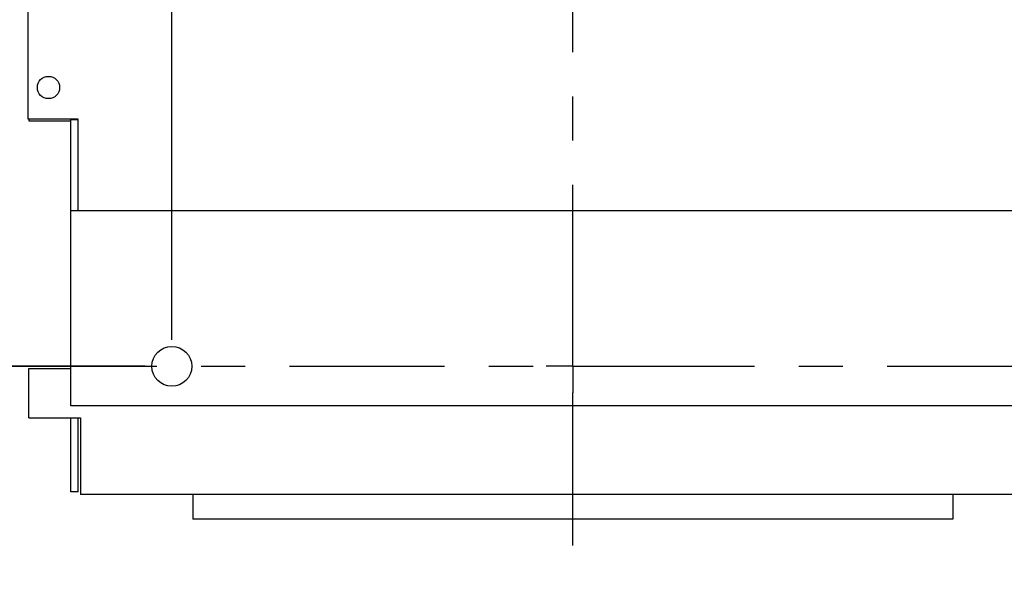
# Model space of a CAD drawing. Extents: x 0 to 17, y 0 to 11.
# Tile 1 of 67: x 1.1 to 3.4, y 2.7 to 4. Entities that reach past the tile are written whole.
import ezdxf
from ezdxf.enums import TextEntityAlignment as Align

# ---------------------------------------------------------------- set-up
doc = ezdxf.new("R2010")
doc.units = 0
doc.header["$LTSCALE"] = 0.935
doc.linetypes.add('CENTER', pattern=[0.6, 0.375, -0.075, 0.075, -0.075])
doc.layers.get('0').update_dxf_attribs({"linetype": 'CONTINUOUS'})
doc.layers.add('DEFAULT_1', color=7, linetype='CENTER')
doc.styles.add('TEXTSTYLE_0', font='arial.ttf', dxfattribs={"width": 0.8})
doc.dimstyles.new('DIMSTYLE_1', dxfattribs={"dimtxt": 0.12, "dimasz": 0.12, "dimexe": 0.18, "dimexo": 0.0625, "dimgap": 0.09, "dimtad": 0, "dimtih": 1, "dimtoh": 1, "dimdec": 1, "dimlfac": 7.0588235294, "dimzin": 4, "dimtxsty": 'STANDARD', "dimcen": 0.09, "dimazin": 3, "dimtp": 0.1, "dimtm": 0.1, "dimtfac": 1, "dimtdec": 1, "dimtofl": 0, "dimtmove": 0, "dimatfit": 3, "dimtolj": 1, "dimtzin": 4})

# ---------------------------------------------------------------- blocks, each defined once
blk = doc.blocks.new('*D0')
at = {"color": 2, "linetype": 'CONTINUOUS'}
for p, q in [((1.4856566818, 3.2419252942), (1.4856566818, 5.6360941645)), ((1.611146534, 5.1859029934), (1.611146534, 5.6360941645)), ((1.4856566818, 5.5760941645), (1.2394595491, 5.5760941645)), ((1.611146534, 5.5760941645), (1.791146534, 5.5760941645))]:
    blk.add_line(p, q, dxfattribs=at)
for points in [[(1.3656566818, 5.5460941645), (1.4856566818, 5.5760941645), (1.3656566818, 5.6060941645)], [(1.731146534, 5.6060941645), (1.611146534, 5.5760941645), (1.731146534, 5.5460941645)]]:
    blk.add_solid(points, dxfattribs=at)
at = {"color": 2, "linetype": 'CONTINUOUS', "style": 'TEXTSTYLE_0'}
for s, width, p, p2 in [('.89', 0.6468401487, (0.7605747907, 5.5160941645), (0.9934372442, 5.5160941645)), ('[', 0.3866171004, (0.7605747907, 5.3360941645), (0.8069688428, 5.3360941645)), ('22,5', 0.6793680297, (0.8069688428, 5.3360941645), (1.133065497, 5.3360941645)), (']', 0.3866171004, (1.133065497, 5.3360941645), (1.1794595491, 5.3360941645))]:
    blk.add_text(s, height=0.12, dxfattribs=dict(at, width=width)).set_placement(p, p2, align=Align.FIT)
blk = doc.blocks.new('*D1')
at = {"color": 2, "linetype": 'CONTINUOUS'}
for p, q in [((1.551146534, 5.1259029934), (0.6571243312, 5.1259029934)), ((0.7171243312, 5.1259029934), (0.7171243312, 4.3319184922)), ((0.7171243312, 3.1819252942), (0.7171243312, 3.9599184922)), ((1.4256566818, 3.1819252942), (0.6571243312, 3.1819252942))]:
    blk.add_line(p, q, dxfattribs=at)
for points in [[(0.7471243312, 5.0059029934), (0.7171243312, 5.1259029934), (0.6871243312, 5.0059029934)], [(0.6871243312, 3.3019252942), (0.7171243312, 3.1819252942), (0.7471243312, 3.3019252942)]]:
    blk.add_solid(points, dxfattribs=at)
at = {"color": 2, "linetype": 'CONTINUOUS', "style": 'TEXTSTYLE_0'}
for s, width, p, p2 in [('13.72', 0.6988847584, (0.4610648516, 4.1759184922), (0.8803957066, 4.1759184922)), ('[', 0.3866171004, (0.4610648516, 3.9959184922), (0.5074589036, 3.9959184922)), ('348,5', 0.6988847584, (0.5074589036, 3.9959184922), (0.9267897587, 3.9959184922)), (']', 0.3866171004, (0.9267897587, 3.9959184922), (0.9731838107, 3.9959184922))]:
    blk.add_text(s, height=0.12, dxfattribs=dict(at, width=width)).set_placement(p, p2, align=Align.FIT)

msp = doc.modelspace()

# ---------------------------------------------------------------- linework, layer by layer
at = {"color": 7, "linetype": 'CONTINUOUS'}
for p, q in [((1.1610503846, 3.7406784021), (1.1610503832, 4.4925156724)), ((1.2737144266, 3.7406784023), (1.1610503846, 3.7406784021)), ((1.1621658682, 3.7406784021), (1.1621658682, 3.7374371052)), ((1.2569821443, 3.092686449), (1.2569821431, 3.7406784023)), ((1.2737144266, 3.7395629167), (1.2569821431, 3.7395629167)), ((1.2737144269, 3.5333032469), (1.2737144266, 3.7406784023)), ((1.1621658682, 3.7374371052), (1.2569821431, 3.7374371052)), ((6.7340162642, 3.5333032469), (1.2569821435, 3.5333032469)), ((1.1621658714, 3.0652518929), (1.1621658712, 3.1768004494)), ((1.1621658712, 3.1768004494), (1.2569821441, 3.1768004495)), ((6.734016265, 3.092686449), (1.2569821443, 3.092686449)), ((1.1621658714, 3.0652518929), (1.2792918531, 3.0652518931)), ((1.2569821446, 2.8978111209), (1.2569821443, 3.0652518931)), ((1.2737144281, 2.8978111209), (1.2737144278, 3.0652518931)), ((1.2792918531, 3.0652518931), (1.2792918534, 2.8923516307)), ((1.2737144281, 2.8978111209), (1.2569821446, 2.8978111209)), ((3.5046855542, 2.8923516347), (1.2792918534, 2.8923516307)), ((1.5329220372, 2.8923516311), (1.5329220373, 2.8365773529)), ((3.2510553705, 2.8923516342), (3.2510553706, 2.836577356)), ((3.2510553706, 2.836577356), (1.5329220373, 2.8365773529))]:
    msp.add_line(p, q, dxfattribs=at)
for centre, radius in [((1.2067852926, 3.8126272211), 0.0250984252), ((1.4856566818, 3.1819252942), 0.045058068)]:
    msp.add_circle(centre, radius, dxfattribs=at)
at = {"color": 4, "linetype": 'CONTINUOUS'}
msp.add_open_spline([(0.2175, 10.8), (0.2175006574, 10.8000004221), (0.2175042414, 10.7999998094), (0.2175090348, 10.8000001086), (0.2175185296, 10.7999999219), (0.2175315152, 10.8000000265), (0.2175473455, 10.7999999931), (0.2175683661, 10.800000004), (0.2175946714, 10.7999999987), (0.2176367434, 10.8000000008), (0.217689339, 10.7999999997), (0.2177524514, 10.8000000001), (0.2178155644, 10.8), (0.2178997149, 10.8), (0.218004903, 10.8), (0.2181311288, 10.8), (0.2182994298, 10.8), (0.2185098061, 10.8), (0.2187622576, 10.8), (0.2190147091, 10.8), (0.2192671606, 10.8), (0.2196037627, 10.8), (0.2200245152, 10.8), (0.2205294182, 10.8), (0.2210343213, 10.8), (0.2217075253, 10.8), (0.2225490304, 10.8), (0.2235588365, 10.8), (0.2245686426, 10.8), (0.2255784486, 10.8), (0.2265882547, 10.8), (0.2279346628, 10.8), (0.229617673, 10.8), (0.2316372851, 10.8), (0.2336568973, 10.8), (0.2356765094, 10.8), (0.2376961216, 10.8), (0.2397157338, 10.8), (0.24240855, 10.8), (0.2457745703, 10.8), (0.2498137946, 10.8), (0.2538530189, 10.8), (0.2578922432, 10.8), (0.2619314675, 10.8), (0.2673171, 10.8), (0.2740491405, 10.8), (0.2821275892, 10.8), (0.2902060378, 10.8), (0.2982844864, 10.8), (0.3063629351, 10.8), (0.3144413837, 10.8), (0.3225198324, 10.8), (0.3332910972, 10.8), (0.3467551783, 10.8), (0.3629120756, 10.8), (0.3790689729, 10.8), (0.3952258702, 10.8), (0.4113827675, 10.8), (0.4275396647, 10.8), (0.4490821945, 10.8), (0.4760103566, 10.8), (0.5083241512, 10.8), (0.5406379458, 10.8), (0.5729517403, 10.8), (0.6052655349, 10.8), (0.6375793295, 10.8), (0.6698931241, 10.8), (0.7022069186, 10.8), (0.7452919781, 10.8), (0.7991483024, 10.8), (0.8637758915, 10.8), (0.9284034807, 10.8), (0.9930310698, 10.8), (1.057658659, 10.8), (1.1222862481, 10.8), (1.1869138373, 10.8), (1.2730839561, 10.8), (1.3807966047, 10.8), (1.510051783, 10.8), (1.6393069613, 10.8), (1.7685621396, 10.8), (1.8978173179, 10.8), (2.0270724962, 10.8), (2.1563276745, 10.8), (2.2855828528, 10.8), (2.4148380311, 10.8), (2.5871782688, 10.8), (2.802603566, 10.8), (3.0611139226, 10.8), (3.3196242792, 10.8), (3.5781346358, 10.8), (3.8366449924, 10.8), (4.095155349, 10.8), (4.3536657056, 10.8), (4.6121760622, 10.8), (4.9568565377, 10.8), (5.387707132, 10.8), (5.9047278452, 10.8), (6.4217485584, 10.8), (6.9387692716, 10.8), (7.4557899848, 10.8), (7.972810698, 10.8), (8.4898314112, 10.8), (9.0068521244, 10.8), (9.5238728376, 10.8), (10.0408935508, 10.8), (10.557914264, 10.8), (11.0749349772, 10.8), (11.5919556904, 10.8), (12.0228062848, 10.8), (12.3674867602, 10.8), (12.6259971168, 10.8), (12.8845074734, 10.8), (13.14301783, 10.8), (13.4015281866, 10.8), (13.6600385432, 10.8), (13.9185488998, 10.8), (14.1770592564, 10.8), (14.3924845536, 10.8), (14.5648247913, 10.8), (14.6940799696, 10.8), (14.8233351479, 10.8), (14.9525903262, 10.8), (15.0818455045, 10.8), (15.2111006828, 10.8), (15.3403558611, 10.8), (15.4696110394, 10.8), (15.5988662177, 10.8), (15.7065788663, 10.8), (15.7927489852, 10.8), (15.8573765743, 10.8), (15.9220041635, 10.8), (15.9866317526, 10.8), (16.0512593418, 10.8), (16.1158869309, 10.8), (16.1805145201, 10.8), (16.2343708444, 10.8), (16.2774559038, 10.8), (16.3097696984, 10.8), (16.342083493, 10.8), (16.3743972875, 10.8), (16.4067110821, 10.8), (16.4390248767, 10.8), (16.4713386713, 10.8), (16.5036524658, 10.8), (16.530580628, 10.8), (16.5521231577, 10.8), (16.568280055, 10.8), (16.5844369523, 10.8), (16.6005938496, 10.8), (16.6167507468, 10.8), (16.6329076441, 10.8), (16.6463717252, 10.8), (16.6571429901, 10.8), (16.6652214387, 10.8), (16.6732998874, 10.8), (16.681378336, 10.8), (16.6894567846, 10.8), (16.6975352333, 10.8), (16.7056136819, 10.8), (16.7123457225, 10.8), (16.7177313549, 10.8), (16.7217705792, 10.8), (16.7258098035, 10.8), (16.7298490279, 10.8), (16.7338882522, 10.8), (16.7372542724, 10.8), (16.7399470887, 10.8), (16.7419667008, 10.8), (16.743986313, 10.8), (16.7460059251, 10.8), (16.7480255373, 10.8), (16.7500451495, 10.8), (16.7517281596, 10.8), (16.7530745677, 10.8), (16.7540843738, 10.8), (16.7550941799, 10.8), (16.7561039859, 10.8), (16.757113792, 10.8), (16.7579552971, 10.8), (16.7586285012, 10.8), (16.7591334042, 10.8), (16.7596383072, 10.8), (16.7600590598, 10.8), (16.7603956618, 10.8), (16.7606481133, 10.8), (16.7609005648, 10.8), (16.7611530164, 10.8), (16.7613633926, 10.8), (16.7615316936, 10.8), (16.7616579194, 10.8), (16.7617631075, 10.8), (16.761847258, 10.8), (16.761910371, 10.8000000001), (16.7619734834, 10.7999999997), (16.7620260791, 10.8000000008), (16.762068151, 10.7999999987), (16.7620944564, 10.800000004), (16.762115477, 10.7999999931), (16.7621313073, 10.8000000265), (16.7621442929, 10.7999999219), (16.7621537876, 10.8000001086), (16.7621585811, 10.7999998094), (16.762163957, 10.8000007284), (16.7621625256, 10.7999972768), (16.7621629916, 10.7999941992), (16.7621627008, 10.799988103), (16.7621628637, 10.7999797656), (16.7621628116, 10.7999696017), (16.7621628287, 10.7999561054), (16.7621628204, 10.7999392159), (16.7621628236, 10.7999122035), (16.762162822, 10.7998784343), (16.7621628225, 10.7998379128), (16.7621628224, 10.7997973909), (16.7621628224, 10.7997433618), (16.7621628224, 10.7996758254), (16.7621628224, 10.7995947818), (16.7621628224, 10.7994867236), (16.7621628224, 10.7993516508), (16.7621628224, 10.7991895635), (16.7621628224, 10.7990274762), (16.7621628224, 10.7988653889), (16.7621628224, 10.7986492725), (16.7621628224, 10.798379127), (16.7621628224, 10.7980549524), (16.7621628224, 10.7977307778), (16.7621628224, 10.797298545), (16.7621628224, 10.796758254), (16.7621628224, 10.7961099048), (16.7621628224, 10.7954615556), (16.7621628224, 10.7948132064), (16.7621628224, 10.7941648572), (16.7621628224, 10.7933003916), (16.7621628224, 10.7922198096), (16.7621628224, 10.7909231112), (16.7621628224, 10.7896264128), (16.7621628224, 10.7883297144), (16.7621628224, 10.787033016), (16.7621628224, 10.7857363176), (16.7621628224, 10.7840073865), (16.7621628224, 10.7818462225), (16.7621628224, 10.7792528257), (16.7621628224, 10.7766594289), (16.7621628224, 10.7740660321), (16.7621628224, 10.7714726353), (16.7621628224, 10.7680147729), (16.7621628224, 10.7636924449), (16.7621628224, 10.7585056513), (16.7621628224, 10.7533188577), (16.7621628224, 10.7481320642), (16.7621628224, 10.7429452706), (16.7621628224, 10.737758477), (16.7621628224, 10.7325716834), (16.7621628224, 10.7256559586), (16.7621628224, 10.7170113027), (16.7621628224, 10.7066377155), (16.7621628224, 10.6962641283), (16.7621628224, 10.6858905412), (16.7621628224, 10.675516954), (16.7621628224, 10.6651433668), (16.7621628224, 10.6513119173), (16.7621628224, 10.6340226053), (16.7621628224, 10.613275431), (16.7621628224, 10.5925282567), (16.7621628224, 10.5717810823), (16.7621628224, 10.551033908), (16.7621628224, 10.5302867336), (16.7621628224, 10.5095395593), (16.7621628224, 10.488792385), (16.7621628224, 10.4611294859), (16.7621628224, 10.426550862), (16.7621628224, 10.3850565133), (16.7621628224, 10.3435621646), (16.7621628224, 10.302067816), (16.7621628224, 10.2605734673), (16.7621628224, 10.2190791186), (16.7621628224, 10.17758477), (16.7621628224, 10.1222589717), (16.7621628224, 10.0531017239), (16.7621628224, 9.9701130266), (16.7621628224, 9.8871243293), (16.7621628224, 9.8041356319), (16.7621628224, 9.7211469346), (16.7621628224, 9.6381582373), (16.7621628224, 9.5551695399), (16.7621628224, 9.4721808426), (16.7621628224, 9.3891921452), (16.7621628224, 9.2785405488), (16.7621628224, 9.1402260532), (16.7621628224, 8.9742486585), (16.7621628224, 8.8082712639), (16.7621628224, 8.6422938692), (16.7621628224, 8.4763164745), (16.7621628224, 8.3103390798), (16.7621628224, 8.1443616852), (16.7621628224, 7.9783842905), (16.7621628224, 7.7570810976), (16.7621628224, 7.4804521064), (16.7621628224, 7.1484973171), (16.7621628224, 6.8165425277), (16.7621628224, 6.4845877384), (16.7621628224, 6.152632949), (16.7621628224, 5.8206781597), (16.7621628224, 5.4887233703), (16.7621628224, 5.156768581), (16.7621628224, 4.8248137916), (16.7621628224, 4.4928590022), (16.7621628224, 4.1609042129), (16.7621628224, 3.8289494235), (16.7621628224, 3.4969946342), (16.7621628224, 3.220365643), (16.7621628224, 2.9990624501), (16.7621628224, 2.8330850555), (16.7621628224, 2.6671076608), (16.7621628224, 2.5011302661), (16.7621628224, 2.3351528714), (16.7621628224, 2.1691754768), (16.7621628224, 2.0031980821), (16.7621628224, 1.8372206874), (16.7621628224, 1.6989061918), (16.7621628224, 1.5882545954), (16.7621628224, 1.505265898), (16.7621628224, 1.4222772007), (16.7621628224, 1.3392885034), (16.7621628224, 1.256299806), (16.7621628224, 1.1733111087), (16.7621628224, 1.0903224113), (16.7621628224, 1.007333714), (16.7621628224, 0.9243450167), (16.7621628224, 0.8551877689), (16.7621628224, 0.7998619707), (16.7621628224, 0.758367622), (16.7621628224, 0.7168732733), (16.7621628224, 0.6753789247), (16.7621628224, 0.633884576), (16.7621628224, 0.5923902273), (16.7621628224, 0.5508958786), (16.7621628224, 0.5163172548), (16.7621628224, 0.4886543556), (16.7621628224, 0.4679071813), (16.7621628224, 0.447160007), (16.7621628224, 0.4264128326), (16.7621628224, 0.4056656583), (16.7621628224, 0.384918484), (16.7621628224, 0.3641713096), (16.7621628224, 0.3434241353), (16.7621628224, 0.3261348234), (16.7621628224, 0.3123033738), (16.7621628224, 0.3019297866), (16.7621628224, 0.2915561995), (16.7621628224, 0.2811826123), (16.7621628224, 0.2708090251), (16.7621628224, 0.260435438), (16.7621628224, 0.251790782), (16.7621628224, 0.2448750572), (16.7621628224, 0.2396882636), (16.7621628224, 0.23450147), (16.7621628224, 0.2293146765), (16.7621628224, 0.2241278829), (16.7621628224, 0.2189410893), (16.7621628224, 0.2137542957), (16.7621628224, 0.2094319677), (16.7621628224, 0.2059741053), (16.7621628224, 0.2033807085), (16.7621628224, 0.2007873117), (16.7621628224, 0.198193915), (16.7621628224, 0.1956005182), (16.7621628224, 0.1934393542), (16.7621628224, 0.191710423), (16.7621628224, 0.1904137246), (16.7621628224, 0.1891170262), (16.7621628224, 0.1878203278), (16.7621628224, 0.1865236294), (16.7621628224, 0.185226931), (16.7621628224, 0.184146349), (16.7621628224, 0.1832818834), (16.7621628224, 0.1826335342), (16.7621628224, 0.181985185), (16.7621628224, 0.1813368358), (16.7621628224, 0.1806884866), (16.7621628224, 0.1801481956), (16.7621628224, 0.1797159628), (16.7621628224, 0.1793917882), (16.7621628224, 0.1790676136), (16.7621628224, 0.1787974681), (16.7621628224, 0.1785813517), (16.7621628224, 0.1784192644), (16.7621628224, 0.1782571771), (16.7621628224, 0.1780950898), (16.7621628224, 0.1779600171), (16.7621628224, 0.1778519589), (16.7621628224, 0.1777709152), (16.7621628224, 0.1777033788), (16.7621628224, 0.1776493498), (16.7621628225, 0.1776088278), (16.762162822, 0.1775683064), (16.7621628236, 0.1775345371), (16.7621628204, 0.1775075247), (16.7621628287, 0.1774906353), (16.7621628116, 0.1774771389), (16.7621628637, 0.177466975), (16.7621627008, 0.1774586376), (16.7621629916, 0.1774525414), (16.7621625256, 0.1774494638), (16.762163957, 0.1774460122), (16.7621585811, 0.1774469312), (16.7621537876, 0.177446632), (16.7621442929, 0.1774468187), (16.7621313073, 0.1774467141), (16.762115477, 0.1774467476), (16.7620944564, 0.1774467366), (16.762068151, 0.1774467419), (16.7620260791, 0.1774467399), (16.7619734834, 0.1774467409), (16.761910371, 0.1774467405), (16.761847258, 0.1774467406), (16.7617631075, 0.1774467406), (16.7616579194, 0.1774467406), (16.7615316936, 0.1774467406), (16.7613633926, 0.1774467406), (16.7611530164, 0.1774467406), (16.7609005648, 0.1774467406), (16.7606481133, 0.1774467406), (16.7603956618, 0.1774467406), (16.7600590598, 0.1774467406), (16.7596383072, 0.1774467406), (16.7591334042, 0.1774467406), (16.7586285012, 0.1774467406), (16.7579552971, 0.1774467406), (16.757113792, 0.1774467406), (16.7561039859, 0.1774467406), (16.7550941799, 0.1774467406), (16.7540843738, 0.1774467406), (16.7530745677, 0.1774467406), (16.7517281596, 0.1774467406), (16.7500451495, 0.1774467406), (16.7480255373, 0.1774467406), (16.7460059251, 0.1774467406), (16.743986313, 0.1774467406), (16.7419667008, 0.1774467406), (16.7399470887, 0.1774467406), (16.7372542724, 0.1774467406), (16.7338882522, 0.1774467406), (16.7298490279, 0.1774467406), (16.7258098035, 0.1774467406), (16.7217705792, 0.1774467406), (16.7177313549, 0.1774467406), (16.7123457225, 0.1774467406), (16.7056136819, 0.1774467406), (16.6975352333, 0.1774467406), (16.6894567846, 0.1774467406), (16.681378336, 0.1774467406), (16.6732998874, 0.1774467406), (16.6652214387, 0.1774467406), (16.6571429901, 0.1774467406), (16.6463717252, 0.1774467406), (16.6329076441, 0.1774467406), (16.6167507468, 0.1774467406), (16.6005938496, 0.1774467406), (16.5844369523, 0.1774467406), (16.568280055, 0.1774467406), (16.5521231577, 0.1774467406), (16.530580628, 0.1774467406), (16.5036524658, 0.1774467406), (16.4713386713, 0.1774467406), (16.4390248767, 0.1774467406), (16.4067110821, 0.1774467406), (16.3743972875, 0.1774467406), (16.342083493, 0.1774467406), (16.3097696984, 0.1774467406), (16.2774559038, 0.1774467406), (16.2343708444, 0.1774467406), (16.1805145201, 0.1774467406), (16.1158869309, 0.1774467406), (16.0512593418, 0.1774467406), (15.9866317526, 0.1774467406), (15.9220041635, 0.1774467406), (15.8573765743, 0.1774467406), (15.7927489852, 0.1774467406), (15.7065788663, 0.1774467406), (15.5988662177, 0.1774467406), (15.4696110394, 0.1774467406), (15.3403558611, 0.1774467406), (15.2111006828, 0.1774467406), (15.0818455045, 0.1774467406), (14.9525903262, 0.1774467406), (14.8233351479, 0.1774467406), (14.6940799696, 0.1774467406), (14.5648247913, 0.1774467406), (14.3924845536, 0.1774467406), (14.1770592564, 0.1774467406), (13.9185488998, 0.1774467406), (13.6600385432, 0.1774467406), (13.4015281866, 0.1774467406), (13.14301783, 0.1774467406), (12.8845074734, 0.1774467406), (12.6259971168, 0.1774467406), (12.3674867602, 0.1774467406), (12.0228062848, 0.1774467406), (11.5919556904, 0.1774467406), (11.0749349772, 0.1774467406), (10.557914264, 0.1774467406), (10.0408935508, 0.1774467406), (9.5238728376, 0.1774467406), (9.0068521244, 0.1774467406), (8.4898314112, 0.1774467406), (7.972810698, 0.1774467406), (7.4557899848, 0.1774467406), (6.9387692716, 0.1774467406), (6.4217485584, 0.1774467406), (5.9047278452, 0.1774467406), (5.387707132, 0.1774467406), (4.9568565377, 0.1774467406), (4.6121760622, 0.1774467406), (4.3536657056, 0.1774467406), (4.095155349, 0.1774467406), (3.8366449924, 0.1774467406), (3.5781346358, 0.1774467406), (3.3196242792, 0.1774467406), (3.0611139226, 0.1774467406), (2.802603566, 0.1774467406), (2.5871782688, 0.1774467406), (2.4148380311, 0.1774467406), (2.2855828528, 0.1774467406), (2.1563276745, 0.1774467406), (2.0270724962, 0.1774467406), (1.8978173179, 0.1774467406), (1.7685621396, 0.1774467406), (1.6393069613, 0.1774467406), (1.510051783, 0.1774467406), (1.3807966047, 0.1774467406), (1.2730839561, 0.1774467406), (1.1869138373, 0.1774467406), (1.1222862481, 0.1774467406), (1.057658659, 0.1774467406), (0.9930310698, 0.1774467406), (0.9284034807, 0.1774467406), (0.8637758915, 0.1774467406), (0.7991483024, 0.1774467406), (0.7452919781, 0.1774467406), (0.7022069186, 0.1774467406), (0.6698931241, 0.1774467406), (0.6375793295, 0.1774467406), (0.6052655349, 0.1774467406), (0.5729517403, 0.1774467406), (0.5406379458, 0.1774467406), (0.5083241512, 0.1774467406), (0.4760103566, 0.1774467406), (0.4490821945, 0.1774467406), (0.4275396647, 0.1774467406), (0.4113827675, 0.1774467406), (0.3952258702, 0.1774467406), (0.3790689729, 0.1774467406), (0.3629120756, 0.1774467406), (0.3467551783, 0.1774467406), (0.3332910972, 0.1774467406), (0.3225198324, 0.1774467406), (0.3144413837, 0.1774467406), (0.3063629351, 0.1774467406), (0.2982844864, 0.1774467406), (0.2902060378, 0.1774467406), (0.2821275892, 0.1774467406), (0.2740491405, 0.1774467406), (0.2673171, 0.1774467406), (0.2619314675, 0.1774467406), (0.2578922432, 0.1774467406), (0.2538530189, 0.1774467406), (0.2498137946, 0.1774467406), (0.2457745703, 0.1774467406), (0.24240855, 0.1774467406), (0.2397157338, 0.1774467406), (0.2376961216, 0.1774467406), (0.2356765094, 0.1774467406), (0.2336568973, 0.1774467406), (0.2316372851, 0.1774467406), (0.229617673, 0.1774467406), (0.2279346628, 0.1774467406), (0.2265882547, 0.1774467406), (0.2255784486, 0.1774467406), (0.2245686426, 0.1774467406), (0.2235588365, 0.1774467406), (0.2225490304, 0.1774467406), (0.2217075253, 0.1774467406), (0.2210343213, 0.1774467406), (0.2205294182, 0.1774467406), (0.2200245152, 0.1774467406), (0.2196037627, 0.1774467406), (0.2192671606, 0.1774467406), (0.2190147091, 0.1774467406), (0.2187622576, 0.1774467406), (0.2185098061, 0.1774467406), (0.2182994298, 0.1774467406), (0.2181311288, 0.1774467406), (0.218004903, 0.1774467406), (0.2178997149, 0.1774467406), (0.2178155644, 0.1774467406), (0.2177524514, 0.1774467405), (0.217689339, 0.1774467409), (0.2176367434, 0.1774467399), (0.2175946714, 0.1774467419), (0.2175683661, 0.1774467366), (0.2175473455, 0.1774467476), (0.2175315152, 0.1774467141), (0.2175185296, 0.1774468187), (0.2175090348, 0.177446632), (0.2175042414, 0.1774469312), (0.2174988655, 0.1774460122), (0.2175002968, 0.1774494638), (0.2174998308, 0.1774525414), (0.2175001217, 0.1774586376), (0.2174999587, 0.177466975), (0.2175000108, 0.1774771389), (0.2174999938, 0.1774906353), (0.2175000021, 0.1775075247), (0.2174999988, 0.1775345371), (0.2175000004, 0.1775683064), (0.2174999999, 0.1776088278), (0.2175, 0.1776493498), (0.2175, 0.1777033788), (0.2175, 0.1777709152), (0.2175, 0.1778519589), (0.2175, 0.1779600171), (0.2175, 0.1780950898), (0.2175, 0.1782571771), (0.2175, 0.1784192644), (0.2175, 0.1785813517), (0.2175, 0.1787974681), (0.2175, 0.1790676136), (0.2175, 0.1793917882), (0.2175, 0.1797159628), (0.2175, 0.1801481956), (0.2175, 0.1806884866), (0.2175, 0.1813368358), (0.2175, 0.181985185), (0.2175, 0.1826335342), (0.2175, 0.1832818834), (0.2175, 0.184146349), (0.2175, 0.185226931), (0.2175, 0.1865236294), (0.2175, 0.1878203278), (0.2175, 0.1891170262), (0.2175, 0.1904137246), (0.2175, 0.191710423), (0.2175, 0.1934393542), (0.2175, 0.1956005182), (0.2175, 0.198193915), (0.2175, 0.2007873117), (0.2175, 0.2033807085), (0.2175, 0.2059741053), (0.2175, 0.2094319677), (0.2175, 0.2137542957), (0.2175, 0.2189410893), (0.2175, 0.2241278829), (0.2175, 0.2293146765), (0.2175, 0.23450147), (0.2175, 0.2396882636), (0.2175, 0.2448750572), (0.2175, 0.251790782), (0.2175, 0.260435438), (0.2175, 0.2708090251), (0.2175, 0.2811826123), (0.2175, 0.2915561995), (0.2175, 0.3019297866), (0.2175, 0.3123033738), (0.2175, 0.3261348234), (0.2175, 0.3434241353), (0.2175, 0.3641713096), (0.2175, 0.384918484), (0.2175, 0.4056656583), (0.2175, 0.4264128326), (0.2175, 0.447160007), (0.2175, 0.4679071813), (0.2175, 0.4886543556), (0.2175, 0.5163172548), (0.2175, 0.5508958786), (0.2175, 0.5923902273), (0.2175, 0.633884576), (0.2175, 0.6753789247), (0.2175, 0.7168732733), (0.2175, 0.758367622), (0.2175, 0.7998619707), (0.2175, 0.8551877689), (0.2175, 0.9243450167), (0.2175, 1.007333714), (0.2175, 1.0903224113), (0.2175, 1.1733111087), (0.2175, 1.256299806), (0.2175, 1.3392885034), (0.2175, 1.4222772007), (0.2175, 1.505265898), (0.2175, 1.5882545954), (0.2175, 1.6989061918), (0.2175, 1.8372206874), (0.2175, 2.0031980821), (0.2175, 2.1691754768), (0.2175, 2.3351528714), (0.2175, 2.5011302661), (0.2175, 2.6671076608), (0.2175, 2.8330850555), (0.2175, 2.9990624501), (0.2175, 3.220365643), (0.2175, 3.4969946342), (0.2175, 3.8289494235), (0.2175, 4.1609042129), (0.2175, 4.4928590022), (0.2175, 4.8248137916), (0.2175, 5.156768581), (0.2175, 5.4887233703), (0.2175, 5.8206781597), (0.2175, 6.152632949), (0.2175, 6.4845877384), (0.2175, 6.8165425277), (0.2175, 7.1484973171), (0.2175, 7.4804521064), (0.2175, 7.7570810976), (0.2175, 7.9783842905), (0.2175, 8.1443616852), (0.2175, 8.3103390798), (0.2175, 8.4763164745), (0.2175, 8.6422938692), (0.2175, 8.8082712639), (0.2175, 8.9742486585), (0.2175, 9.1402260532), (0.2175, 9.2785405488), (0.2175, 9.3891921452), (0.2175, 9.4721808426), (0.2175, 9.5551695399), (0.2175, 9.6381582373), (0.2175, 9.7211469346), (0.2175, 9.8041356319), (0.2175, 9.8871243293), (0.2175, 9.9701130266), (0.2175, 10.0531017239), (0.2175, 10.1222589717), (0.2175, 10.17758477), (0.2175, 10.2190791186), (0.2175, 10.2605734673), (0.2175, 10.302067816), (0.2175, 10.3435621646), (0.2175, 10.3850565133), (0.2175, 10.426550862), (0.2175, 10.4611294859), (0.2175, 10.488792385), (0.2175, 10.5095395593), (0.2175, 10.5302867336), (0.2175, 10.551033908), (0.2175, 10.5717810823), (0.2175, 10.5925282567), (0.2175, 10.613275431), (0.2175, 10.6340226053), (0.2175, 10.6513119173), (0.2175, 10.6651433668), (0.2175, 10.675516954), (0.2175, 10.6858905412), (0.2175, 10.6962641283), (0.2175, 10.7066377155), (0.2175, 10.7170113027), (0.2175, 10.7256559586), (0.2175, 10.7325716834), (0.2175, 10.737758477), (0.2175, 10.7429452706), (0.2175, 10.7481320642), (0.2175, 10.7533188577), (0.2175, 10.7585056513), (0.2175, 10.7636924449), (0.2175, 10.7680147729), (0.2175, 10.7714726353), (0.2175, 10.7740660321), (0.2175, 10.7766594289), (0.2175, 10.7792528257), (0.2175, 10.7818462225), (0.2175, 10.7840073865), (0.2175, 10.7857363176), (0.2175, 10.787033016), (0.2175, 10.7883297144), (0.2175, 10.7896264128), (0.2175, 10.7909231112), (0.2175, 10.7922198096), (0.2175, 10.7933003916), (0.2175, 10.7941648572), (0.2175, 10.7948132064), (0.2175, 10.7954615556), (0.2175, 10.7961099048), (0.2175, 10.796758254), (0.2175, 10.797298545), (0.2175, 10.7977307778), (0.2175, 10.7980549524), (0.2175, 10.798379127), (0.2175, 10.7986492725), (0.2175, 10.7988653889), (0.2175, 10.7990274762), (0.2175, 10.7991895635), (0.2175, 10.7993516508), (0.2175, 10.7994867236), (0.2175, 10.7995947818), (0.2175, 10.7996758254), (0.2175, 10.7997433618), (0.2175, 10.7997973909), (0.2174999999, 10.7998379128), (0.2175000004, 10.7998784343), (0.2174999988, 10.7999122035), (0.2175000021, 10.7999392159), (0.2174999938, 10.7999561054), (0.2175000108, 10.7999696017), (0.2174999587, 10.7999797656), (0.2175001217, 10.799988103), (0.2174998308, 10.7999941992), (0.2175002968, 10.7999972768), (0.2174993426, 10.7999995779), (0.2175, 10.8)], degree=3, knots=[0, 0, 0, 0, 5.96e-08, 1.192e-07, 2.384e-07, 4.768e-07, 7.153e-07, 9.537e-07, 1.4305e-06, 1.9073e-06, 2.861e-06, 3.8147e-06, 4.7684e-06, 5.722e-06, 7.6294e-06, 9.5367e-06, 1.14441e-05, 1.52588e-05, 1.90735e-05, 2.28882e-05, 2.67029e-05, 3.05176e-05, 3.8147e-05, 4.57764e-05, 5.34058e-05, 6.10352e-05, 7.62939e-05, 9.15527e-05, 0.0001068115, 0.0001220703, 0.0001373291, 0.0001525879, 0.0001831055, 0.000213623, 0.0002441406, 0.0002746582, 0.0003051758, 0.0003356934, 0.0003662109, 0.0004272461, 0.0004882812, 0.0005493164, 0.0006103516, 0.0006713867, 0.0007324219, 0.0008544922, 0.0009765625, 0.0010986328, 0.0012207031, 0.0013427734, 0.0014648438, 0.0015869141, 0.0017089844, 0.001953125, 0.0021972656, 0.0024414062, 0.0026855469, 0.0029296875, 0.0031738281, 0.0034179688, 0.00390625, 0.0043945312, 0.0048828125, 0.0053710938, 0.005859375, 0.0063476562, 0.0068359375, 0.0073242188, 0.0078125, 0.0087890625, 0.009765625, 0.0107421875, 0.01171875, 0.0126953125, 0.013671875, 0.0146484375, 0.015625, 0.017578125, 0.01953125, 0.021484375, 0.0234375, 0.025390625, 0.02734375, 0.029296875, 0.03125, 0.033203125, 0.03515625, 0.0390625, 0.04296875, 0.046875, 0.05078125, 0.0546875, 0.05859375, 0.0625, 0.06640625, 0.0703125, 0.078125, 0.0859375, 0.09375, 0.1015625, 0.109375, 0.1171875, 0.125, 0.1328125, 0.140625, 0.1484375, 0.15625, 0.1640625, 0.171875, 0.1796875, 0.18359375, 0.1875, 0.19140625, 0.1953125, 0.19921875, 0.203125, 0.20703125, 0.2109375, 0.21484375, 0.216796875, 0.21875, 0.220703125, 0.22265625, 0.224609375, 0.2265625, 0.228515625, 0.23046875, 0.232421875, 0.234375, 0.2353515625, 0.236328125, 0.2373046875, 0.23828125, 0.2392578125, 0.240234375, 0.2412109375, 0.2421875, 0.2426757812, 0.2431640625, 0.2436523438, 0.244140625, 0.2446289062, 0.2451171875, 0.2456054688, 0.24609375, 0.2465820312, 0.2468261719, 0.2470703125, 0.2473144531, 0.2475585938, 0.2478027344, 0.248046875, 0.2482910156, 0.2484130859, 0.2485351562, 0.2486572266, 0.2487792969, 0.2489013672, 0.2490234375, 0.2491455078, 0.2492675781, 0.2493286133, 0.2493896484, 0.2494506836, 0.2495117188, 0.2495727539, 0.2496337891, 0.2496643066, 0.2496948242, 0.2497253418, 0.2497558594, 0.249786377, 0.2498168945, 0.2498474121, 0.2498626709, 0.2498779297, 0.2498931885, 0.2499084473, 0.2499237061, 0.2499389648, 0.2499465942, 0.2499542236, 0.249961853, 0.2499694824, 0.2499732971, 0.2499771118, 0.2499809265, 0.2499847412, 0.2499885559, 0.2499904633, 0.2499923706, 0.249994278, 0.2499952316, 0.2499961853, 0.249997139, 0.2499980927, 0.2499985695, 0.2499990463, 0.2499992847, 0.2499995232, 0.2499997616, 0.2499998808, 0.2499999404, 0.25, 0.2500000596, 0.2500001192, 0.2500002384, 0.2500004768, 0.2500007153, 0.2500009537, 0.2500014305, 0.2500019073, 0.250002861, 0.2500038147, 0.2500047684, 0.250005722, 0.2500076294, 0.2500095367, 0.2500114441, 0.2500152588, 0.2500190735, 0.2500228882, 0.2500267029, 0.2500305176, 0.250038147, 0.2500457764, 0.2500534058, 0.2500610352, 0.2500762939, 0.2500915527, 0.2501068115, 0.2501220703, 0.2501373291, 0.2501525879, 0.2501831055, 0.250213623, 0.2502441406, 0.2502746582, 0.2503051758, 0.2503356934, 0.2503662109, 0.2504272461, 0.2504882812, 0.2505493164, 0.2506103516, 0.2506713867, 0.2507324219, 0.2508544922, 0.2509765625, 0.2510986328, 0.2512207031, 0.2513427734, 0.2514648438, 0.2515869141, 0.2517089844, 0.251953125, 0.2521972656, 0.2524414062, 0.2526855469, 0.2529296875, 0.2531738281, 0.2534179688, 0.25390625, 0.2543945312, 0.2548828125, 0.2553710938, 0.255859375, 0.2563476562, 0.2568359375, 0.2573242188, 0.2578125, 0.2587890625, 0.259765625, 0.2607421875, 0.26171875, 0.2626953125, 0.263671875, 0.2646484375, 0.265625, 0.267578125, 0.26953125, 0.271484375, 0.2734375, 0.275390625, 0.27734375, 0.279296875, 0.28125, 0.283203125, 0.28515625, 0.2890625, 0.29296875, 0.296875, 0.30078125, 0.3046875, 0.30859375, 0.3125, 0.31640625, 0.3203125, 0.328125, 0.3359375, 0.34375, 0.3515625, 0.359375, 0.3671875, 0.375, 0.3828125, 0.390625, 0.3984375, 0.40625, 0.4140625, 0.421875, 0.4296875, 0.43359375, 0.4375, 0.44140625, 0.4453125, 0.44921875, 0.453125, 0.45703125, 0.4609375, 0.46484375, 0.466796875, 0.46875, 0.470703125, 0.47265625, 0.474609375, 0.4765625, 0.478515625, 0.48046875, 0.482421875, 0.484375, 0.4853515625, 0.486328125, 0.4873046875, 0.48828125, 0.4892578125, 0.490234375, 0.4912109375, 0.4921875, 0.4926757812, 0.4931640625, 0.4936523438, 0.494140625, 0.4946289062, 0.4951171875, 0.4956054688, 0.49609375, 0.4965820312, 0.4968261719, 0.4970703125, 0.4973144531, 0.4975585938, 0.4978027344, 0.498046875, 0.4982910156, 0.4984130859, 0.4985351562, 0.4986572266, 0.4987792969, 0.4989013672, 0.4990234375, 0.4991455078, 0.4992675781, 0.4993286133, 0.4993896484, 0.4994506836, 0.4995117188, 0.4995727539, 0.4996337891, 0.4996643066, 0.4996948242, 0.4997253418, 0.4997558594, 0.499786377, 0.4998168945, 0.4998474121, 0.4998626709, 0.4998779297, 0.4998931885, 0.4999084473, 0.4999237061, 0.4999389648, 0.4999465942, 0.4999542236, 0.499961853, 0.4999694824, 0.4999732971, 0.4999771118, 0.4999809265, 0.4999847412, 0.4999885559, 0.4999904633, 0.4999923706, 0.499994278, 0.4999952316, 0.4999961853, 0.499997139, 0.4999980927, 0.4999985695, 0.4999990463, 0.4999992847, 0.4999995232, 0.4999997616, 0.4999998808, 0.4999999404, 0.5, 0.5000000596, 0.5000001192, 0.5000002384, 0.5000004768, 0.5000007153, 0.5000009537, 0.5000014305, 0.5000019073, 0.500002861, 0.5000038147, 0.5000047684, 0.500005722, 0.5000076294, 0.5000095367, 0.5000114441, 0.5000152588, 0.5000190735, 0.5000228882, 0.5000267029, 0.5000305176, 0.500038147, 0.5000457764, 0.5000534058, 0.5000610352, 0.5000762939, 0.5000915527, 0.5001068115, 0.5001220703, 0.5001373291, 0.5001525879, 0.5001831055, 0.500213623, 0.5002441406, 0.5002746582, 0.5003051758, 0.5003356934, 0.5003662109, 0.5004272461, 0.5004882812, 0.5005493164, 0.5006103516, 0.5006713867, 0.5007324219, 0.5008544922, 0.5009765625, 0.5010986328, 0.5012207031, 0.5013427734, 0.5014648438, 0.5015869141, 0.5017089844, 0.501953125, 0.5021972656, 0.5024414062, 0.5026855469, 0.5029296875, 0.5031738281, 0.5034179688, 0.50390625, 0.5043945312, 0.5048828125, 0.5053710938, 0.505859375, 0.5063476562, 0.5068359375, 0.5073242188, 0.5078125, 0.5087890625, 0.509765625, 0.5107421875, 0.51171875, 0.5126953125, 0.513671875, 0.5146484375, 0.515625, 0.517578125, 0.51953125, 0.521484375, 0.5234375, 0.525390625, 0.52734375, 0.529296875, 0.53125, 0.533203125, 0.53515625, 0.5390625, 0.54296875, 0.546875, 0.55078125, 0.5546875, 0.55859375, 0.5625, 0.56640625, 0.5703125, 0.578125, 0.5859375, 0.59375, 0.6015625, 0.609375, 0.6171875, 0.625, 0.6328125, 0.640625, 0.6484375, 0.65625, 0.6640625, 0.671875, 0.6796875, 0.68359375, 0.6875, 0.69140625, 0.6953125, 0.69921875, 0.703125, 0.70703125, 0.7109375, 0.71484375, 0.716796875, 0.71875, 0.720703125, 0.72265625, 0.724609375, 0.7265625, 0.728515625, 0.73046875, 0.732421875, 0.734375, 0.7353515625, 0.736328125, 0.7373046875, 0.73828125, 0.7392578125, 0.740234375, 0.7412109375, 0.7421875, 0.7426757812, 0.7431640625, 0.7436523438, 0.744140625, 0.7446289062, 0.7451171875, 0.7456054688, 0.74609375, 0.7465820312, 0.7468261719, 0.7470703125, 0.7473144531, 0.7475585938, 0.7478027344, 0.748046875, 0.7482910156, 0.7484130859, 0.7485351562, 0.7486572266, 0.7487792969, 0.7489013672, 0.7490234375, 0.7491455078, 0.7492675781, 0.7493286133, 0.7493896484, 0.7494506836, 0.7495117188, 0.7495727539, 0.7496337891, 0.7496643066, 0.7496948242, 0.7497253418, 0.7497558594, 0.749786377, 0.7498168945, 0.7498474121, 0.7498626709, 0.7498779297, 0.7498931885, 0.7499084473, 0.7499237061, 0.7499389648, 0.7499465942, 0.7499542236, 0.749961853, 0.7499694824, 0.7499732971, 0.7499771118, 0.7499809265, 0.7499847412, 0.7499885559, 0.7499904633, 0.7499923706, 0.749994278, 0.7499952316, 0.7499961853, 0.749997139, 0.7499980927, 0.7499985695, 0.7499990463, 0.7499992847, 0.7499995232, 0.7499997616, 0.7499998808, 0.7499999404, 0.75, 0.7500000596, 0.7500001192, 0.7500002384, 0.7500004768, 0.7500007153, 0.7500009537, 0.7500014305, 0.7500019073, 0.750002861, 0.7500038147, 0.7500047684, 0.750005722, 0.7500076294, 0.7500095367, 0.7500114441, 0.7500152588, 0.7500190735, 0.7500228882, 0.7500267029, 0.7500305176, 0.750038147, 0.7500457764, 0.7500534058, 0.7500610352, 0.7500762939, 0.7500915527, 0.7501068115, 0.7501220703, 0.7501373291, 0.7501525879, 0.7501831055, 0.750213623, 0.7502441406, 0.7502746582, 0.7503051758, 0.7503356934, 0.7503662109, 0.7504272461, 0.7504882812, 0.7505493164, 0.7506103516, 0.7506713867, 0.7507324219, 0.7508544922, 0.7509765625, 0.7510986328, 0.7512207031, 0.7513427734, 0.7514648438, 0.7515869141, 0.7517089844, 0.751953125, 0.7521972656, 0.7524414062, 0.7526855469, 0.7529296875, 0.7531738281, 0.7534179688, 0.75390625, 0.7543945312, 0.7548828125, 0.7553710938, 0.755859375, 0.7563476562, 0.7568359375, 0.7573242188, 0.7578125, 0.7587890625, 0.759765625, 0.7607421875, 0.76171875, 0.7626953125, 0.763671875, 0.7646484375, 0.765625, 0.767578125, 0.76953125, 0.771484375, 0.7734375, 0.775390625, 0.77734375, 0.779296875, 0.78125, 0.783203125, 0.78515625, 0.7890625, 0.79296875, 0.796875, 0.80078125, 0.8046875, 0.80859375, 0.8125, 0.81640625, 0.8203125, 0.828125, 0.8359375, 0.84375, 0.8515625, 0.859375, 0.8671875, 0.875, 0.8828125, 0.890625, 0.8984375, 0.90625, 0.9140625, 0.921875, 0.9296875, 0.93359375, 0.9375, 0.94140625, 0.9453125, 0.94921875, 0.953125, 0.95703125, 0.9609375, 0.96484375, 0.966796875, 0.96875, 0.970703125, 0.97265625, 0.974609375, 0.9765625, 0.978515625, 0.98046875, 0.982421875, 0.984375, 0.9853515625, 0.986328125, 0.9873046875, 0.98828125, 0.9892578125, 0.990234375, 0.9912109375, 0.9921875, 0.9926757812, 0.9931640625, 0.9936523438, 0.994140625, 0.9946289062, 0.9951171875, 0.9956054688, 0.99609375, 0.9965820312, 0.9968261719, 0.9970703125, 0.9973144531, 0.9975585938, 0.9978027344, 0.998046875, 0.9982910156, 0.9984130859, 0.9985351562, 0.9986572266, 0.9987792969, 0.9989013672, 0.9990234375, 0.9991455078, 0.9992675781, 0.9993286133, 0.9993896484, 0.9994506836, 0.9995117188, 0.9995727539, 0.9996337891, 0.9996643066, 0.9996948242, 0.9997253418, 0.9997558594, 0.999786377, 0.9998168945, 0.9998474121, 0.9998626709, 0.9998779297, 0.9998931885, 0.9999084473, 0.9999237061, 0.9999389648, 0.9999465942, 0.9999542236, 0.999961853, 0.9999694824, 0.9999732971, 0.9999771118, 0.9999809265, 0.9999847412, 0.9999885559, 0.9999904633, 0.9999923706, 0.999994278, 0.9999952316, 0.9999961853, 0.999997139, 0.9999980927, 0.9999985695, 0.9999990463, 0.9999992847, 0.9999995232, 0.9999997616, 0.9999998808, 0.9999999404, 1, 1, 1, 1], dxfattribs=at)
at = {"layer": 'DEFAULT_1', "color": 2, "linetype": 'CENTER'}
for p, q in [((2.3919887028, 3.2419258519), (2.3919887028, 5.103735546)), ((2.3919887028, 3.1819252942), (2.3919887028, 3.2419258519)), ((1.1010503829, 3.1819252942), (2.3319881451, 3.1819252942)), ((2.3919887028, 3.1819252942), (2.3319881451, 3.1819252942)), ((2.3919887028, 3.1819252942), (2.3919887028, 3.1219247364)), ((2.3919887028, 3.1819252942), (2.4519892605, 3.1819252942)), ((2.4519892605, 3.1819252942), (6.8888368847, 3.1819252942)), ((2.3919887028, 2.7765773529), (2.3919887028, 3.1219247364))]:
    msp.add_line(p, q, dxfattribs=at)

# ---------------------------------------------------------------- dimensions: what is measured, and where the dimension line sits
at = {"color": 2, "linetype": 'CONTINUOUS'}
dim = msp.add_linear_dim(base=(1.611146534, 5.5760941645), p1=(1.4856566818, 3.2419252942), p2=(1.611146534, 5.1859029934), dimstyle='DIMSTYLE_1', dxfattribs=at)
dim.commit()
dim.dimension.update_dxf_attribs({"geometry": '*D0', "text_midpoint": (0.9700171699, 5.4860941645), "dimtype": 160})
dim = msp.add_linear_dim(base=(0.7171243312, 5.1259029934), p1=(1.4256566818, 3.1819252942), p2=(1.551146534, 5.1259029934), angle=90, dimstyle='DIMSTYLE_1', dxfattribs=at)
dim.commit()
dim.dimension.update_dxf_attribs({"geometry": '*D1', "text_midpoint": (0.7171243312, 4.1459184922), "dimtype": 160})

doc.saveas('drawing.dxf')
